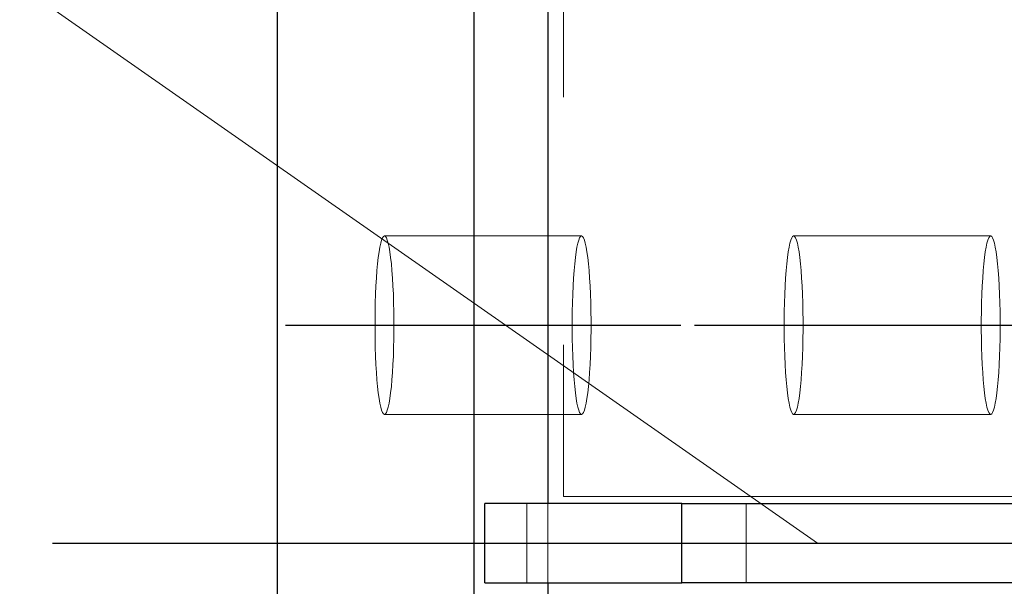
# Model space of a CAD drawing. Header units: millimetres. Extents: x 3536 to 4290, y 11030 to 11491.
# Tile 64 of 102: x 3805.07 to 3810.04, y 11224.52 to 11227.38. Entities that reach past the tile are written whole.
import ezdxf

# ---------------------------------------------------------------- set-up
doc = ezdxf.new("R2010")
doc.units = ezdxf.units.MM
doc.header["$LTSCALE"] = 10
doc.linetypes.add('HIDDEN', pattern=[0.375, 0.25, -0.125])
doc.linetypes.add('MITTE', pattern=[2, 1.25, -0.25, 0.25, -0.25])
for name, color, linetype, lineweight in [('PS_Hidden', 2, 'HIDDEN', 9), ('PS_Pos', 1, 'Continuous', 15), ('PS_SOLID', 7, 'Continuous', 30)]:
    doc.layers.add(name, color=color, linetype=linetype, lineweight=lineweight)
doc.layers.add('PS_MID', color=5, linetype='MITTE')
doc.layers.add('PS_SHAPE', color=3, linetype='Continuous')

# ---------------------------------------------------------------- blocks, each defined once
blk = doc.blocks.new('*X703')
at = {"layer": 'PS_Hidden', "color": 2, "linetype": 'HIDDEN'}
for p, q in [((3807.8154, 11229.4885), (3807.8154, 11224.9735)), ((3806.8941, 11226.252), (3806.8898, 11226.232)), ((3806.8987, 11226.2679), (3806.8941, 11226.252)), ((3806.9033, 11226.2793), (3806.8987, 11226.2679)), ((3806.9081, 11226.2862), (3806.9033, 11226.2793)), ((3806.913, 11226.2885), (3806.9081, 11226.2862)), ((3806.9178, 11226.2862), (3806.913, 11226.2885)), ((3807.9073, 11226.2885), (3806.913, 11226.2885)), ((3806.9226, 11226.2793), (3806.9178, 11226.2862)), ((3806.9273, 11226.2679), (3806.9226, 11226.2793)), ((3806.9318, 11226.252), (3806.9273, 11226.2679)), ((3806.9361, 11226.232), (3806.9318, 11226.252)), ((3807.8841, 11226.232), (3807.8885, 11226.252)), ((3807.8885, 11226.252), (3807.893, 11226.2679)), ((3807.893, 11226.2679), (3807.8977, 11226.2793)), ((3807.8977, 11226.2793), (3807.9025, 11226.2862)), ((3807.9025, 11226.2862), (3807.9073, 11226.2885)), ((3807.9073, 11226.2885), (3807.9121, 11226.2862)), ((3807.9121, 11226.2862), (3807.9169, 11226.2793)), ((3807.9169, 11226.2793), (3807.9216, 11226.2679)), ((3807.9216, 11226.2679), (3807.9261, 11226.252)), ((3807.9261, 11226.252), (3807.9305, 11226.232)), ((3808.9583, 11226.252), (3808.9539, 11226.232)), ((3808.9628, 11226.2679), (3808.9583, 11226.252)), ((3808.9675, 11226.2793), (3808.9628, 11226.2679)), ((3808.9723, 11226.2862), (3808.9675, 11226.2793)), ((3808.9771, 11226.2885), (3808.9723, 11226.2862)), ((3808.9819, 11226.2862), (3808.9771, 11226.2885)), ((3809.9714, 11226.2885), (3808.9771, 11226.2885)), ((3808.9867, 11226.2793), (3808.9819, 11226.2862)), ((3808.9914, 11226.2679), (3808.9867, 11226.2793)), ((3808.9959, 11226.252), (3808.9914, 11226.2679)), ((3809.0003, 11226.232), (3808.9959, 11226.252)), ((3809.9483, 11226.232), (3809.9526, 11226.252)), ((3809.9526, 11226.252), (3809.9571, 11226.2679)), ((3809.9571, 11226.2679), (3809.9618, 11226.2793)), ((3809.9618, 11226.2793), (3809.9666, 11226.2862)), ((3809.9666, 11226.2862), (3809.9714, 11226.2885)), ((3809.9714, 11226.2885), (3809.9763, 11226.2862)), ((3809.9763, 11226.2862), (3809.9811, 11226.2793)), ((3809.9811, 11226.2793), (3809.9857, 11226.2679)), ((3809.9857, 11226.2679), (3809.9903, 11226.252)), ((3809.9903, 11226.252), (3809.9946, 11226.232)), ((3806.8857, 11226.2079), (3806.8818, 11226.18)), ((3806.8898, 11226.232), (3806.8857, 11226.2079)), ((3806.9402, 11226.2079), (3806.9361, 11226.232)), ((3806.9441, 11226.18), (3806.9402, 11226.2079)), ((3807.8762, 11226.18), (3807.88, 11226.2079)), ((3807.88, 11226.2079), (3807.8841, 11226.232)), ((3807.9305, 11226.232), (3807.9346, 11226.2079)), ((3807.9346, 11226.2079), (3807.9384, 11226.18)), ((3808.9498, 11226.2079), (3808.946, 11226.18)), ((3808.9539, 11226.232), (3808.9498, 11226.2079)), ((3809.0044, 11226.2079), (3809.0003, 11226.232)), ((3809.0082, 11226.18), (3809.0044, 11226.2079)), ((3809.9403, 11226.18), (3809.9442, 11226.2079)), ((3809.9442, 11226.2079), (3809.9483, 11226.232)), ((3809.9946, 11226.232), (3809.9987, 11226.2079)), ((3809.9987, 11226.2079), (3810.0026, 11226.18)), ((3806.8818, 11226.18), (3806.8783, 11226.1485)), ((3806.9476, 11226.1485), (3806.9441, 11226.18)), ((3807.8727, 11226.1485), (3807.8762, 11226.18)), ((3807.9384, 11226.18), (3807.9419, 11226.1485)), ((3808.946, 11226.18), (3808.9425, 11226.1485)), ((3809.0117, 11226.1485), (3809.0082, 11226.18)), ((3809.9368, 11226.1485), (3809.9403, 11226.18)), ((3810.0026, 11226.18), (3810.0061, 11226.1485)), ((3806.8752, 11226.114), (3806.8724, 11226.0765)), ((3806.8783, 11226.1485), (3806.8752, 11226.114)), ((3806.9507, 11226.114), (3806.9476, 11226.1485)), ((3806.9535, 11226.0765), (3806.9507, 11226.114)), ((3807.8668, 11226.0765), (3807.8695, 11226.114)), ((3807.8695, 11226.114), (3807.8727, 11226.1485)), ((3807.9419, 11226.1485), (3807.9451, 11226.114)), ((3807.9451, 11226.114), (3807.9478, 11226.0765)), ((3808.9393, 11226.114), (3808.9366, 11226.0765)), ((3808.9425, 11226.1485), (3808.9393, 11226.114)), ((3809.0149, 11226.114), (3809.0117, 11226.1485)), ((3809.0176, 11226.0765), (3809.0149, 11226.114)), ((3809.9309, 11226.0765), (3809.9337, 11226.114)), ((3809.9337, 11226.114), (3809.9368, 11226.1485)), ((3810.0061, 11226.1485), (3810.0092, 11226.114)), ((3810.0092, 11226.114), (3810.012, 11226.0765)), ((3806.8724, 11226.0765), (3806.8701, 11226.0367)), ((3806.9558, 11226.0367), (3806.9535, 11226.0765)), ((3807.8644, 11226.0367), (3807.8668, 11226.0765)), ((3807.9478, 11226.0765), (3807.9502, 11226.0367)), ((3808.9366, 11226.0765), (3808.9342, 11226.0367)), ((3809.02, 11226.0367), (3809.0176, 11226.0765)), ((3809.9286, 11226.0367), (3809.9309, 11226.0765)), ((3810.012, 11226.0765), (3810.0143, 11226.0367)), ((3806.8701, 11226.0367), (3806.8682, 11225.9948)), ((3806.9577, 11225.9948), (3806.9558, 11226.0367)), ((3807.8625, 11225.9948), (3807.8644, 11226.0367)), ((3807.9502, 11226.0367), (3807.9521, 11225.9948)), ((3808.9342, 11226.0367), (3808.9323, 11225.9948)), ((3809.0219, 11225.9948), (3809.02, 11226.0367)), ((3809.9267, 11225.9948), (3809.9286, 11226.0367)), ((3810.0143, 11226.0367), (3810.0162, 11225.9948)), ((3806.8667, 11225.9513), (3806.8658, 11225.9067)), ((3806.8682, 11225.9948), (3806.8667, 11225.9513)), ((3806.9592, 11225.9513), (3806.9577, 11225.9948)), ((3806.9602, 11225.9067), (3806.9592, 11225.9513)), ((3807.8601, 11225.9067), (3807.8611, 11225.9513)), ((3807.8611, 11225.9513), (3807.8625, 11225.9948)), ((3807.9521, 11225.9948), (3807.9535, 11225.9513)), ((3807.9535, 11225.9513), (3807.9545, 11225.9067)), ((3808.9309, 11225.9513), (3808.9299, 11225.9067)), ((3808.9323, 11225.9948), (3808.9309, 11225.9513)), ((3809.0233, 11225.9513), (3809.0219, 11225.9948)), ((3809.0243, 11225.9067), (3809.0233, 11225.9513)), ((3809.9242, 11225.9067), (3809.9252, 11225.9513)), ((3809.9252, 11225.9513), (3809.9267, 11225.9948)), ((3810.0162, 11225.9948), (3810.0177, 11225.9513)), ((3810.0177, 11225.9513), (3810.0187, 11225.9067)), ((3806.8658, 11225.9067), (3806.8653, 11225.8613)), ((3806.9607, 11225.8613), (3806.9602, 11225.9067)), ((3807.8596, 11225.8613), (3807.8601, 11225.9067)), ((3807.9545, 11225.9067), (3807.955, 11225.8613)), ((3808.9299, 11225.9067), (3808.9294, 11225.8613)), ((3809.0248, 11225.8613), (3809.0243, 11225.9067)), ((3809.9238, 11225.8613), (3809.9242, 11225.9067)), ((3810.0187, 11225.9067), (3810.0191, 11225.8613)), ((3806.8653, 11225.8613), (3806.8653, 11225.8157)), ((3806.9607, 11225.8157), (3806.9607, 11225.8613)), ((3807.8596, 11225.8157), (3807.8596, 11225.8613)), ((3807.955, 11225.8613), (3807.955, 11225.8157)), ((3808.9294, 11225.8613), (3808.9294, 11225.8157)), ((3809.0248, 11225.8157), (3809.0248, 11225.8613)), ((3809.9238, 11225.8157), (3809.9238, 11225.8613)), ((3810.0191, 11225.8613), (3810.0191, 11225.8157)), ((3806.8653, 11225.8157), (3806.8658, 11225.7704)), ((3806.9602, 11225.7704), (3806.9607, 11225.8157)), ((3807.8601, 11225.7704), (3807.8596, 11225.8157)), ((3807.955, 11225.8157), (3807.9545, 11225.7704)), ((3808.9294, 11225.8157), (3808.9299, 11225.7704)), ((3809.0243, 11225.7704), (3809.0248, 11225.8157)), ((3809.9242, 11225.7704), (3809.9238, 11225.8157)), ((3810.0191, 11225.8157), (3810.0187, 11225.7704)), ((3806.8658, 11225.7704), (3806.8667, 11225.7257)), ((3806.9592, 11225.7257), (3806.9602, 11225.7704)), ((3807.8611, 11225.7257), (3807.8601, 11225.7704)), ((3807.9545, 11225.7704), (3807.9535, 11225.7257)), ((3808.9299, 11225.7704), (3808.9309, 11225.7257)), ((3809.0233, 11225.7257), (3809.0243, 11225.7704)), ((3809.9252, 11225.7257), (3809.9242, 11225.7704)), ((3810.0187, 11225.7704), (3810.0177, 11225.7257)), ((3806.8667, 11225.7257), (3806.8682, 11225.6822)), ((3806.9577, 11225.6822), (3806.9592, 11225.7257)), ((3807.8625, 11225.6822), (3807.8611, 11225.7257)), ((3807.9535, 11225.7257), (3807.9521, 11225.6822)), ((3808.9309, 11225.7257), (3808.9323, 11225.6822)), ((3809.0219, 11225.6822), (3809.0233, 11225.7257)), ((3809.9267, 11225.6822), (3809.9252, 11225.7257)), ((3810.0177, 11225.7257), (3810.0162, 11225.6822)), ((3806.8682, 11225.6822), (3806.8701, 11225.6403)), ((3806.9558, 11225.6403), (3806.9577, 11225.6822)), ((3807.8644, 11225.6403), (3807.8625, 11225.6822)), ((3807.9521, 11225.6822), (3807.9502, 11225.6403)), ((3808.9323, 11225.6822), (3808.9342, 11225.6403)), ((3809.02, 11225.6403), (3809.0219, 11225.6822)), ((3809.9286, 11225.6403), (3809.9267, 11225.6822)), ((3810.0162, 11225.6822), (3810.0143, 11225.6403)), ((3806.8701, 11225.6403), (3806.8724, 11225.6005)), ((3806.9535, 11225.6005), (3806.9558, 11225.6403)), ((3807.8668, 11225.6005), (3807.8644, 11225.6403)), ((3807.9502, 11225.6403), (3807.9478, 11225.6005)), ((3808.9342, 11225.6403), (3808.9366, 11225.6005)), ((3809.0176, 11225.6005), (3809.02, 11225.6403)), ((3809.9309, 11225.6005), (3809.9286, 11225.6403)), ((3810.0143, 11225.6403), (3810.012, 11225.6005)), ((3806.8724, 11225.6005), (3806.8752, 11225.5631)), ((3806.8752, 11225.5631), (3806.8783, 11225.5285)), ((3806.9476, 11225.5285), (3806.9507, 11225.5631)), ((3806.9507, 11225.5631), (3806.9535, 11225.6005)), ((3807.8695, 11225.5631), (3807.8668, 11225.6005)), ((3807.8727, 11225.5285), (3807.8695, 11225.5631)), ((3807.9451, 11225.5631), (3807.9419, 11225.5285)), ((3807.9478, 11225.6005), (3807.9451, 11225.5631)), ((3808.9366, 11225.6005), (3808.9393, 11225.5631)), ((3808.9393, 11225.5631), (3808.9425, 11225.5285)), ((3809.0117, 11225.5285), (3809.0149, 11225.5631)), ((3809.0149, 11225.5631), (3809.0176, 11225.6005)), ((3809.9337, 11225.5631), (3809.9309, 11225.6005)), ((3809.9368, 11225.5285), (3809.9337, 11225.5631)), ((3810.0092, 11225.5631), (3810.0061, 11225.5285)), ((3810.012, 11225.6005), (3810.0092, 11225.5631)), ((3806.8783, 11225.5285), (3806.8818, 11225.4971)), ((3806.9441, 11225.4971), (3806.9476, 11225.5285)), ((3807.8762, 11225.4971), (3807.8727, 11225.5285)), ((3807.9419, 11225.5285), (3807.9384, 11225.4971)), ((3808.9425, 11225.5285), (3808.946, 11225.4971)), ((3809.0082, 11225.4971), (3809.0117, 11225.5285)), ((3809.9403, 11225.4971), (3809.9368, 11225.5285)), ((3810.0061, 11225.5285), (3810.0026, 11225.4971)), ((3806.8818, 11225.4971), (3806.8857, 11225.4692)), ((3806.8857, 11225.4692), (3806.8898, 11225.4451)), ((3806.9361, 11225.4451), (3806.9402, 11225.4692)), ((3806.9402, 11225.4692), (3806.9441, 11225.4971)), ((3807.88, 11225.4692), (3807.8762, 11225.4971)), ((3807.8841, 11225.4451), (3807.88, 11225.4692)), ((3807.9346, 11225.4692), (3807.9305, 11225.4451)), ((3807.9384, 11225.4971), (3807.9346, 11225.4692)), ((3808.946, 11225.4971), (3808.9498, 11225.4692)), ((3808.9498, 11225.4692), (3808.9539, 11225.4451)), ((3809.0003, 11225.4451), (3809.0044, 11225.4692)), ((3809.0044, 11225.4692), (3809.0082, 11225.4971)), ((3809.9442, 11225.4692), (3809.9403, 11225.4971)), ((3809.9483, 11225.4451), (3809.9442, 11225.4692)), ((3809.9987, 11225.4692), (3809.9946, 11225.4451)), ((3810.0026, 11225.4971), (3809.9987, 11225.4692)), ((3806.8898, 11225.4451), (3806.8941, 11225.425)), ((3806.8941, 11225.425), (3806.8987, 11225.4091)), ((3806.8987, 11225.4091), (3806.9033, 11225.3977)), ((3806.9226, 11225.3977), (3806.9273, 11225.4091)), ((3806.9273, 11225.4091), (3806.9318, 11225.425)), ((3806.9318, 11225.425), (3806.9361, 11225.4451)), ((3807.8885, 11225.425), (3807.8841, 11225.4451)), ((3807.893, 11225.4091), (3807.8885, 11225.425)), ((3807.8977, 11225.3977), (3807.893, 11225.4091)), ((3807.9216, 11225.4091), (3807.9169, 11225.3977)), ((3807.9261, 11225.425), (3807.9216, 11225.4091)), ((3807.9305, 11225.4451), (3807.9261, 11225.425)), ((3808.9539, 11225.4451), (3808.9583, 11225.425)), ((3808.9583, 11225.425), (3808.9628, 11225.4091)), ((3808.9628, 11225.4091), (3808.9675, 11225.3977)), ((3808.9867, 11225.3977), (3808.9914, 11225.4091)), ((3808.9914, 11225.4091), (3808.9959, 11225.425)), ((3808.9959, 11225.425), (3809.0003, 11225.4451)), ((3809.9526, 11225.425), (3809.9483, 11225.4451)), ((3809.9571, 11225.4091), (3809.9526, 11225.425)), ((3809.9618, 11225.3977), (3809.9571, 11225.4091)), ((3809.9857, 11225.4091), (3809.9811, 11225.3977)), ((3809.9903, 11225.425), (3809.9857, 11225.4091)), ((3809.9946, 11225.4451), (3809.9903, 11225.425)), ((3806.9033, 11225.3977), (3806.9081, 11225.3908)), ((3806.9081, 11225.3908), (3806.913, 11225.3885)), ((3806.913, 11225.3885), (3806.9178, 11225.3908)), ((3807.9073, 11225.3885), (3806.913, 11225.3885)), ((3806.9178, 11225.3908), (3806.9226, 11225.3977)), ((3807.9025, 11225.3908), (3807.8977, 11225.3977)), ((3807.9073, 11225.3885), (3807.9025, 11225.3908)), ((3807.9121, 11225.3908), (3807.9073, 11225.3885)), ((3807.9169, 11225.3977), (3807.9121, 11225.3908)), ((3808.9675, 11225.3977), (3808.9723, 11225.3908)), ((3808.9723, 11225.3908), (3808.9771, 11225.3885)), ((3808.9771, 11225.3885), (3808.9819, 11225.3908)), ((3809.9714, 11225.3885), (3808.9771, 11225.3885)), ((3808.9819, 11225.3908), (3808.9867, 11225.3977)), ((3809.9666, 11225.3908), (3809.9618, 11225.3977)), ((3809.9714, 11225.3885), (3809.9666, 11225.3908)), ((3809.9763, 11225.3908), (3809.9714, 11225.3885)), ((3809.9811, 11225.3977), (3809.9763, 11225.3908)), ((3807.8154, 11224.9735), (3941.6509, 11224.9735)), ((3807.6314, 11224.9385), (3807.6314, 11224.5385)), ((3807.7375, 11224.9385), (3807.7375, 11224.5385)), ((3808.7375, 11224.5385), (3808.7375, 11224.9385))]:
    blk.add_line(p, q, dxfattribs=at)
at = {"layer": 'PS_MID', "color": 5, "linetype": 'MITTE'}
for p, q in [((3806.413, 11225.8385), (3808.4073, 11225.8385)), ((3808.4771, 11225.8385), (3810.4714, 11225.8385)), ((3805.2375, 11224.7385), (3941.6509, 11224.7385))]:
    blk.add_line(p, q, dxfattribs=at)
at = {"layer": 'PS_SOLID', "color": 7, "linetype": 'Continuous'}
for p, q in [((3806.3717, 11230.2385), (3806.3717, 11219.2385)), ((3807.3661, 11219.2385), (3807.3661, 11230.2385)), ((3807.7375, 11229.4885), (3807.7375, 11224.9385)), ((3807.4191, 11224.5385), (3807.4191, 11224.9385)), ((3808.4135, 11224.9385), (3807.4191, 11224.9385)), ((3808.4135, 11224.5385), (3808.4135, 11224.9385)), ((3808.4135, 11224.9385), (3813.7036, 11224.9385)), ((3807.4191, 11224.5385), (3808.4135, 11224.5385)), ((3807.7375, 11224.5385), (3807.7375, 11219.9885)), ((3813.7036, 11224.5385), (3808.4135, 11224.5385))]:
    blk.add_line(p, q, dxfattribs=at)
blk = doc.blocks.new('*X719')
at = {"color": 1}
blk.add_line((3809.0975, 11224.7385), (3804.0406, 11228.274), dxfattribs=at)

msp = doc.modelspace()

# ---------------------------------------------------------------- block references
at = {"layer": 'PS_Pos'}
msp.add_blockref('*X719', (0, 0), dxfattribs=at)
at = {"layer": 'PS_SHAPE'}
msp.add_blockref('*X703', (0, 0), dxfattribs=at)

doc.saveas('drawing.dxf')
